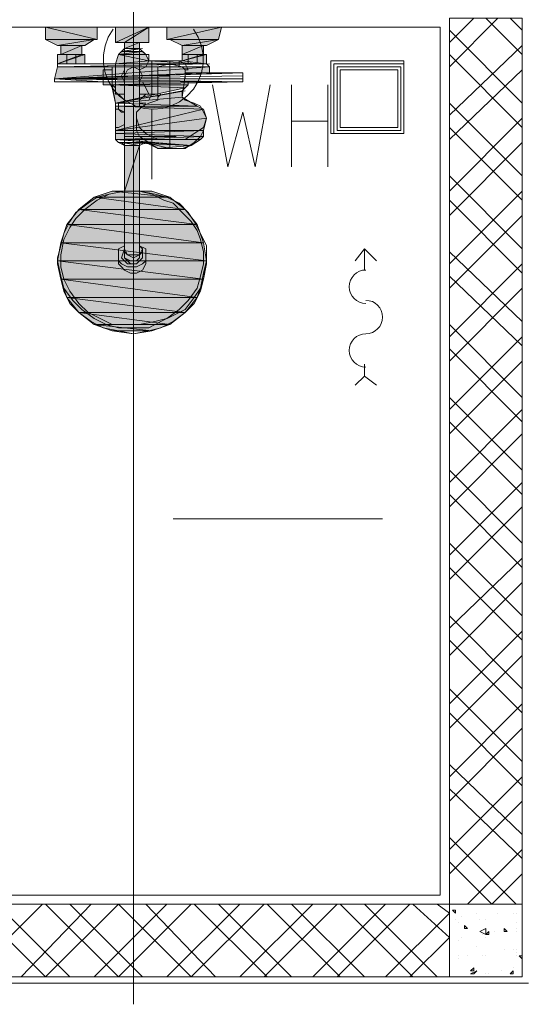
# Model space of a CAD drawing. Header units: millimetres. Extents: x 17 to 403, y 12 to 285.
# Tile 93 of 145: x 259.31 to 266.36, y 152.61 to 166.35. Entities that reach past the tile are written whole.
import ezdxf

# ---------------------------------------------------------------- set-up
doc = ezdxf.new("R2010")
doc.units = ezdxf.units.MM
doc.layers.add('FILL_FFFFFF', color=7, linetype='Continuous', true_color=0xffffff)
doc.layers.add('LINE_FFFFFF', color=7, linetype='Continuous', true_color=0xffffff)
doc.layers.add('LINE_000000', color=7, linetype='Continuous')

msp = doc.modelspace()

# ---------------------------------------------------------------- hatches: boundary and pattern name
at = {"layer": 'FILL_FFFFFF'}
h = msp.add_hatch(color=7, dxfattribs=at)
h.dxf.hatch_style = 1
h.paths.add_polyline_path([(259.673, 166.074), (260.392, 166.074), (259.673, 166.243), (259.673, 166.074)])
h = msp.add_hatch(color=7, dxfattribs=at)
h.dxf.hatch_style = 1
h.paths.add_polyline_path([(260.392, 166.074), (259.673, 166.243), (260.392, 166.243), (260.392, 166.074)])
h = msp.add_hatch(color=7, dxfattribs=at)
h.dxf.hatch_style = 1
h.paths.add_polyline_path([(260.646, 166.031), (260.773, 166.031), (261.112, 166.243), (260.646, 166.031)])
h = msp.add_hatch(color=7, dxfattribs=at)
h.dxf.hatch_style = 1
h.paths.add_polyline_path([(260.646, 166.243), (260.646, 166.031), (261.112, 166.243), (260.646, 166.243)])
h = msp.add_hatch(color=7, dxfattribs=at)
h.dxf.hatch_style = 1
h.paths.add_polyline_path([(260.773, 166.031), (261.112, 166.243), (261.112, 166.031), (260.773, 166.031)])
h = msp.add_hatch(color=7, dxfattribs=at)
h.dxf.hatch_style = 1
h.paths.add_polyline_path([(262.128, 166.243), (261.366, 166.074), (262.086, 166.074), (262.128, 166.243)])
h = msp.add_hatch(color=7, dxfattribs=at)
h.dxf.hatch_style = 1
h.paths.add_polyline_path([(261.366, 166.243), (261.366, 166.074), (262.128, 166.243), (261.366, 166.243)])
h = msp.add_hatch(color=7, dxfattribs=at)
h.dxf.hatch_style = 1
h.paths.add_polyline_path([(259.673, 166.074), (259.842, 165.989), (260.35, 166.074), (259.673, 166.074)])
h = msp.add_hatch(color=7, dxfattribs=at)
h.dxf.hatch_style = 1
h.paths.add_polyline_path([(260.35, 166.074), (259.842, 165.989), (260.223, 165.989), (260.35, 166.074)])
h = msp.add_hatch(color=7, dxfattribs=at)
h.dxf.hatch_style = 1
h.paths.add_polyline_path([(259.884, 165.989), (260.181, 165.989), (259.884, 165.862), (259.884, 165.989)])
h = msp.add_hatch(color=7, dxfattribs=at)
h.dxf.hatch_style = 1
h.paths.add_polyline_path([(260.181, 165.989), (259.884, 165.862), (260.181, 165.862), (260.181, 165.989)])
h = msp.add_hatch(color=7, dxfattribs=at)
h.dxf.hatch_style = 1
h.paths.add_polyline_path([(260.985, 166.031), (260.773, 165.947), (260.985, 165.947), (260.985, 166.031)])
h = msp.add_hatch(color=7, dxfattribs=at)
h.dxf.hatch_style = 1
h.paths.add_polyline_path([(260.773, 166.031), (260.773, 165.947), (260.985, 166.031), (260.773, 166.031)])
h = msp.add_hatch(color=7, dxfattribs=at)
h.dxf.hatch_style = 1
h.paths.add_polyline_path([(261.408, 166.074), (261.578, 165.989), (262.086, 166.074), (261.408, 166.074)])
h = msp.add_hatch(color=7, dxfattribs=at)
h.dxf.hatch_style = 1
h.paths.add_polyline_path([(262.086, 166.074), (261.578, 165.989), (261.916, 165.989), (262.086, 166.074)])
h = msp.add_hatch(color=7, dxfattribs=at)
h.dxf.hatch_style = 1
h.paths.add_polyline_path([(261.874, 165.989), (261.578, 165.862), (261.874, 165.862), (261.874, 165.989)])
h = msp.add_hatch(color=7, dxfattribs=at)
h.dxf.hatch_style = 1
h.paths.add_polyline_path([(261.578, 165.989), (261.578, 165.862), (261.874, 165.989), (261.578, 165.989)])
h = msp.add_hatch(color=7, dxfattribs=at)
h.dxf.hatch_style = 1
h.paths.add_polyline_path([(260.223, 165.862), (259.842, 165.735), (260.223, 165.735), (260.223, 165.862)])
h = msp.add_hatch(color=7, dxfattribs=at)
h.dxf.hatch_style = 1
h.paths.add_polyline_path([(259.842, 165.862), (259.842, 165.735), (260.181, 165.862), (259.842, 165.862)])
h = msp.add_hatch(color=7, dxfattribs=at)
h.dxf.hatch_style = 1
h.paths.add_polyline_path([(260.646, 165.735), (261.112, 165.777), (260.689, 165.862), (260.646, 165.735)])
h = msp.add_hatch(color=7, dxfattribs=at)
h.dxf.hatch_style = 1
h.paths.add_polyline_path([(260.731, 165.904), (261.027, 165.904), (260.689, 165.862), (260.731, 165.904)])
h = msp.add_hatch(color=7, dxfattribs=at)
h.dxf.hatch_style = 1
h.paths.add_polyline_path([(261.027, 165.904), (260.689, 165.862), (261.07, 165.862), (261.027, 165.904)])
h = msp.add_hatch(color=7, dxfattribs=at)
h.dxf.hatch_style = 1
h.paths.add_polyline_path([(261.112, 165.777), (260.689, 165.862), (261.07, 165.862), (261.112, 165.777)])
h = msp.add_hatch(color=7, dxfattribs=at)
h.dxf.hatch_style = 1
h.paths.add_polyline_path([(261.916, 165.862), (261.578, 165.777), (261.916, 165.735), (261.916, 165.862)])
h = msp.add_hatch(color=7, dxfattribs=at)
h.dxf.hatch_style = 1
h.paths.add_polyline_path([(261.578, 165.862), (261.578, 165.777), (261.874, 165.862), (261.578, 165.862)])
h = msp.add_hatch(color=7, dxfattribs=at)
h.dxf.hatch_style = 1
h.paths.add_polyline_path([(259.842, 165.693), (261.959, 165.693), (259.8, 165.523), (259.842, 165.693)])
h = msp.add_hatch(color=7, dxfattribs=at)
h.dxf.hatch_style = 1
h.paths.add_polyline_path([(261.959, 165.693), (259.8, 165.523), (261.959, 165.608), (261.959, 165.693)])
h = msp.add_hatch(color=7, dxfattribs=at)
h.dxf.hatch_style = 1
h.paths.add_polyline_path([(261.112, 165.777), (260.646, 165.735), (261.874, 165.735), (261.112, 165.777)])
h = msp.add_hatch(color=7, dxfattribs=at)
h.dxf.hatch_style = 1
h.paths.add_polyline_path([(260.477, 165.481), (260.477, 165.439), (262.424, 165.481), (260.477, 165.481)])
h = msp.add_hatch(color=7, dxfattribs=at)
h.dxf.hatch_style = 1
h.paths.add_polyline_path([(260.604, 165.439), (260.646, 165.185), (261.62, 165.396), (260.604, 165.439)])
h = msp.add_hatch(color=7, dxfattribs=at)
h.dxf.hatch_style = 1
h.paths.add_polyline_path([(261.662, 165.439), (260.604, 165.439), (261.62, 165.396), (261.662, 165.439)])
h = msp.add_hatch(color=7, dxfattribs=at)
h.dxf.hatch_style = 1
h.paths.add_polyline_path([(261.578, 165.354), (260.646, 165.185), (261.578, 165.269), (261.578, 165.354)])
h = msp.add_hatch(color=7, dxfattribs=at)
h.dxf.hatch_style = 1
h.paths.add_polyline_path([(261.578, 165.269), (260.646, 165.185), (261.789, 165.142), (261.578, 165.269)])
h = msp.add_hatch(color=7, dxfattribs=at)
h.dxf.hatch_style = 1
h.paths.add_polyline_path([(260.646, 164.804), (261.874, 165.1), (260.646, 165.142), (260.646, 164.804)])
h = msp.add_hatch(color=7, dxfattribs=at)
h.dxf.hatch_style = 1
h.paths.add_polyline_path([(261.874, 165.1), (260.646, 165.142), (261.789, 165.142), (261.874, 165.1)])
h = msp.add_hatch(color=7, dxfattribs=at)
h.dxf.hatch_style = 1
h.paths.add_polyline_path([(260.646, 164.804), (261.916, 164.973), (261.874, 165.1), (260.646, 164.804)])
h = msp.add_hatch(color=7, dxfattribs=at)
h.dxf.hatch_style = 1
h.paths.add_polyline_path([(261.874, 164.804), (260.646, 164.804), (261.916, 164.973), (261.874, 164.804)])
h = msp.add_hatch(color=7, dxfattribs=at)
h.dxf.hatch_style = 1
h.paths.add_polyline_path([(261.874, 164.719), (260.646, 164.761), (261.874, 164.804), (261.874, 164.719)])
h = msp.add_hatch(color=7, dxfattribs=at)
h.dxf.hatch_style = 1
h.paths.add_polyline_path([(260.646, 164.761), (261.874, 164.804), (260.646, 164.804), (260.646, 164.761)])
h = msp.add_hatch(color=7, dxfattribs=at)
h.dxf.hatch_style = 1
h.paths.add_polyline_path([(260.646, 164.677), (261.874, 164.719), (260.646, 164.761), (260.646, 164.677)])
h = msp.add_hatch(color=7, dxfattribs=at)
h.dxf.hatch_style = 1
h.paths.add_polyline_path([(261.874, 164.719), (261.832, 164.677), (260.646, 164.677), (261.874, 164.719)])
h = msp.add_hatch(color=7, dxfattribs=at)
h.dxf.hatch_style = 1
h.paths.add_polyline_path([(261.832, 164.677), (260.646, 164.677), (261.705, 164.592), (261.832, 164.677)])
h = msp.add_hatch(color=7, dxfattribs=at)
h.dxf.hatch_style = 1
h.paths.add_polyline_path([(260.773, 164.592), (260.985, 164.592), (260.773, 163.957), (260.773, 164.592)])
h = msp.add_hatch(color=7, dxfattribs=at)
h.dxf.hatch_style = 1
h.paths.add_polyline_path([(260.985, 164.592), (260.773, 163.957), (260.985, 163.957), (260.985, 164.592)])
h = msp.add_hatch(color=7, dxfattribs=at)
h.dxf.hatch_style = 1
h.paths.add_polyline_path([(261.07, 164.634), (261.239, 164.55), (261.705, 164.592), (261.07, 164.634)])
h = msp.add_hatch(color=7, dxfattribs=at)
h.dxf.hatch_style = 1
h.paths.add_polyline_path([(260.35, 163.872), (261.408, 163.872), (260.604, 163.957), (260.35, 163.872)])
h = msp.add_hatch(color=7, dxfattribs=at)
h.dxf.hatch_style = 1
h.paths.add_polyline_path([(261.408, 163.872), (260.604, 163.957), (261.154, 163.957), (261.408, 163.872)])
h = msp.add_hatch(color=7, dxfattribs=at)
h.dxf.hatch_style = 1
h.paths.add_polyline_path([(260.138, 163.703), (261.62, 163.703), (260.35, 163.872), (260.138, 163.703)])
h = msp.add_hatch(color=7, dxfattribs=at)
h.dxf.hatch_style = 1
h.paths.add_polyline_path([(261.62, 163.703), (260.35, 163.872), (261.408, 163.872), (261.62, 163.703)])
h = msp.add_hatch(color=7, dxfattribs=at)
h.dxf.hatch_style = 1
h.paths.add_polyline_path([(259.969, 163.491), (261.789, 163.491), (260.138, 163.703), (259.969, 163.491)])
h = msp.add_hatch(color=7, dxfattribs=at)
h.dxf.hatch_style = 1
h.paths.add_polyline_path([(261.789, 163.491), (260.138, 163.703), (261.62, 163.703), (261.789, 163.491)])
h = msp.add_hatch(color=7, dxfattribs=at)
h.dxf.hatch_style = 1
h.paths.add_polyline_path([(259.884, 163.237), (261.874, 163.237), (259.969, 163.491), (259.884, 163.237)])
h = msp.add_hatch(color=7, dxfattribs=at)
h.dxf.hatch_style = 1
h.paths.add_polyline_path([(261.874, 163.237), (259.969, 163.491), (261.789, 163.491), (261.874, 163.237)])
h = msp.add_hatch(color=7, dxfattribs=at)
h.dxf.hatch_style = 1
h.paths.add_polyline_path([(259.842, 162.983), (261.916, 162.983), (259.884, 163.237), (259.842, 162.983)])
h = msp.add_hatch(color=7, dxfattribs=at)
h.dxf.hatch_style = 1
h.paths.add_polyline_path([(261.916, 162.983), (259.884, 163.237), (261.874, 163.237), (261.916, 162.983)])
h = msp.add_hatch(color=7, dxfattribs=at)
h.dxf.hatch_style = 1
h.paths.add_polyline_path([(259.884, 162.729), (261.874, 162.729), (259.842, 162.983), (259.884, 162.729)])
h = msp.add_hatch(color=7, dxfattribs=at)
h.dxf.hatch_style = 1
h.paths.add_polyline_path([(261.874, 162.729), (259.842, 162.983), (261.916, 162.983), (261.874, 162.729)])
h = msp.add_hatch(color=7, dxfattribs=at)
h.dxf.hatch_style = 1
h.paths.add_polyline_path([(259.969, 162.475), (261.789, 162.475), (259.884, 162.729), (259.969, 162.475)])
h = msp.add_hatch(color=7, dxfattribs=at)
h.dxf.hatch_style = 1
h.paths.add_polyline_path([(261.789, 162.475), (259.884, 162.729), (261.874, 162.729), (261.789, 162.475)])
h = msp.add_hatch(color=7, dxfattribs=at)
h.dxf.hatch_style = 1
h.paths.add_polyline_path([(260.138, 162.264), (261.62, 162.264), (259.969, 162.475), (260.138, 162.264)])
h = msp.add_hatch(color=7, dxfattribs=at)
h.dxf.hatch_style = 1
h.paths.add_polyline_path([(261.62, 162.264), (259.969, 162.475), (261.789, 162.475), (261.62, 162.264)])
h = msp.add_hatch(color=7, dxfattribs=at)
h.dxf.hatch_style = 1
h.paths.add_polyline_path([(260.35, 162.094), (261.408, 162.094), (260.138, 162.264), (260.35, 162.094)])
h = msp.add_hatch(color=7, dxfattribs=at)
h.dxf.hatch_style = 1
h.paths.add_polyline_path([(261.408, 162.094), (260.138, 162.264), (261.62, 162.264), (261.408, 162.094)])
h = msp.add_hatch(color=7, dxfattribs=at)
h.dxf.hatch_style = 1
h.paths.add_polyline_path([(260.604, 162.01), (261.154, 162.01), (260.35, 162.094), (260.604, 162.01)])
h = msp.add_hatch(color=7, dxfattribs=at)
h.dxf.hatch_style = 1
h.paths.add_polyline_path([(261.154, 162.01), (260.35, 162.094), (261.408, 162.094), (261.154, 162.01)])

# ---------------------------------------------------------------- linework, layer by layer
at = {"layer": 'LINE_000000', "lineweight": 0}
for p, q in [((260.9, 170.095), (260.9, 152.612)), ((265.303, 166.031), (265.642, 166.37)), ((265.303, 165.693), (265.98, 166.37)), ((266.319, 165.862), (265.811, 166.37)), ((266.319, 166.201), (266.15, 166.37)), ((240.877, 166.243), (265.176, 166.243)), ((259.673, 166.243), (259.673, 166.243)), ((260.392, 166.243), (259.673, 166.243)), ((259.673, 166.243), (259.673, 166.074)), ((260.392, 166.243), (260.392, 166.243)), ((260.392, 166.243), (260.392, 166.074)), ((261.705, 166.243), (260.562, 166.243)), ((260.646, 166.243), (260.646, 166.243)), ((261.112, 166.243), (260.646, 166.243)), ((260.646, 166.243), (260.646, 166.074)), ((260.9, 166.243), (260.9, 161.967)), ((261.112, 166.243), (261.112, 166.243)), ((261.112, 166.074), (261.112, 166.243)), ((261.366, 166.243), (261.366, 166.243)), ((261.366, 166.243), (262.128, 166.243)), ((261.366, 166.243), (261.366, 166.074)), ((261.705, 166.243), (261.705, 166.243)), ((262.128, 166.243), (262.086, 166.074)), ((262.128, 166.243), (262.128, 166.243)), ((265.176, 166.243), (265.176, 154.136)), ((266.319, 165.185), (265.303, 166.201)), ((259.673, 166.074), (259.673, 166.074)), ((259.673, 166.074), (260.35, 166.074)), ((259.673, 166.074), (259.842, 165.989)), ((259.842, 165.989), (259.842, 165.989)), ((259.842, 165.989), (260.181, 165.989)), ((259.884, 165.989), (259.884, 165.862)), ((260.181, 165.989), (260.223, 165.989)), ((260.181, 165.989), (260.181, 165.862)), ((260.35, 166.074), (260.223, 165.989)), ((260.35, 166.074), (260.392, 166.074)), ((260.646, 166.074), (260.646, 166.031)), ((260.646, 166.031), (261.112, 166.031)), ((260.773, 165.947), (260.689, 165.862)), ((260.773, 165.608), (260.773, 166.031)), ((260.985, 165.608), (260.985, 166.031)), ((261.07, 165.862), (260.985, 165.947)), ((261.112, 166.031), (261.112, 166.074)), ((261.366, 166.074), (261.408, 166.074)), ((262.086, 166.074), (261.408, 166.074)), ((261.408, 166.074), (261.578, 165.989)), ((261.578, 165.989), (261.578, 165.989)), ((261.916, 165.989), (261.578, 165.989)), ((261.578, 165.989), (261.578, 165.862)), ((261.874, 165.989), (261.874, 165.862)), ((262.086, 166.074), (261.916, 165.989)), ((261.916, 165.989), (261.916, 165.989)), ((262.086, 166.074), (262.086, 166.074)), ((265.303, 165.015), (266.319, 165.989)), ((259.969, 165.862), (259.842, 165.862)), ((260.181, 165.862), (259.842, 165.862)), ((259.842, 165.862), (259.842, 165.862)), ((259.842, 165.862), (259.842, 165.735)), ((259.969, 165.862), (259.969, 165.862)), ((259.969, 165.735), (259.969, 165.862)), ((260.096, 165.862), (260.054, 165.862)), ((260.223, 165.862), (260.096, 165.862)), ((260.096, 165.862), (260.096, 165.735)), ((260.223, 165.862), (260.181, 165.862)), ((260.223, 165.735), (260.223, 165.862)), ((260.689, 165.862), (260.646, 165.735)), ((260.689, 165.862), (260.689, 165.862)), ((260.689, 165.862), (260.689, 165.862)), ((260.689, 165.862), (260.689, 165.862)), ((260.689, 165.862), (260.689, 165.862)), ((260.689, 165.862), (260.773, 165.862)), ((260.689, 165.862), (260.773, 165.862)), ((260.689, 165.862), (260.689, 165.862)), ((260.689, 165.862), (260.773, 165.862)), ((260.689, 165.862), (260.689, 165.862)), ((261.07, 165.862), (260.985, 165.862)), ((261.07, 165.862), (260.985, 165.862)), ((261.07, 165.862), (261.07, 165.862)), ((261.07, 165.862), (261.07, 165.862)), ((261.112, 165.862), (261.07, 165.862)), ((261.07, 165.862), (261.07, 165.862)), ((261.112, 165.862), (261.112, 165.862)), ((261.112, 165.777), (261.112, 165.862)), ((261.112, 165.862), (261.112, 165.862)), ((261.578, 165.862), (261.662, 165.862)), ((261.578, 165.862), (261.916, 165.862)), ((261.578, 165.777), (261.578, 165.862)), ((261.578, 165.862), (261.578, 165.862)), ((261.705, 165.862), (261.662, 165.862)), ((261.662, 165.862), (261.662, 165.735)), ((261.789, 165.862), (261.789, 165.862)), ((261.789, 165.735), (261.789, 165.862)), ((261.789, 165.862), (261.916, 165.862)), ((261.916, 165.862), (261.916, 165.862)), ((261.916, 165.862), (261.916, 165.735)), ((266.319, 164.846), (265.303, 165.862)), ((259.842, 165.693), (259.8, 165.523)), ((259.842, 165.735), (259.842, 165.693)), ((259.842, 165.735), (259.969, 165.735)), ((259.842, 165.735), (259.842, 165.735)), ((259.842, 165.735), (260.181, 165.735)), ((260.646, 165.735), (259.842, 165.735)), ((259.927, 165.735), (259.927, 165.735)), ((259.969, 165.735), (259.969, 165.735)), ((260.054, 165.735), (260.096, 165.735)), ((260.096, 165.735), (260.223, 165.735)), ((260.138, 165.735), (260.138, 165.735)), ((260.181, 165.735), (260.223, 165.735)), ((260.646, 165.693), (260.604, 165.693)), ((260.604, 165.693), (260.604, 165.439)), ((260.646, 165.396), (260.646, 165.735)), ((260.646, 165.693), (260.646, 165.693)), ((261.07, 165.693), (260.985, 165.65)), ((261.07, 165.693), (261.112, 165.777)), ((261.112, 165.777), (261.112, 165.777)), ((261.112, 165.777), (261.154, 165.777)), ((261.154, 165.777), (261.154, 165.312)), ((261.535, 165.777), (261.154, 165.777)), ((261.154, 165.777), (261.154, 165.312)), ((261.154, 165.777), (261.154, 165.777)), ((261.239, 165.693), (261.239, 165.65)), ((261.408, 164.55), (261.408, 165.777)), ((261.535, 165.777), (261.535, 165.777)), ((261.535, 165.777), (261.535, 165.693)), ((261.62, 165.65), (261.578, 165.693)), ((261.662, 165.735), (261.62, 165.735)), ((261.916, 165.735), (261.62, 165.735)), ((261.62, 165.735), (261.916, 165.735)), ((261.62, 165.735), (261.62, 165.735)), ((261.662, 165.735), (261.705, 165.735)), ((261.789, 165.735), (261.789, 165.735)), ((261.916, 165.735), (261.789, 165.735)), ((261.874, 165.735), (261.874, 165.735)), ((261.959, 165.693), (261.916, 165.735)), ((261.916, 165.735), (261.916, 165.735)), ((261.959, 165.693), (261.959, 165.65)), ((260.477, 165.65), (260.477, 165.65)), ((260.477, 165.439), (260.477, 165.65)), ((260.477, 165.65), (260.604, 165.65)), ((260.773, 165.608), (260.773, 165.523)), ((260.773, 165.566), (260.773, 163.195)), ((261.408, 165.566), (260.9, 165.566)), ((260.985, 165.566), (260.985, 165.142)), ((261.239, 165.65), (261.239, 165.523)), ((261.239, 165.269), (261.239, 165.566)), ((261.62, 165.566), (261.578, 165.269)), ((261.62, 165.523), (261.62, 165.65)), ((261.662, 165.65), (261.62, 165.65)), ((261.662, 165.65), (261.662, 165.65)), ((261.662, 165.65), (261.662, 165.65)), ((265.303, 164.677), (266.319, 165.65)), ((259.8, 165.523), (259.8, 165.481)), ((259.8, 165.481), (259.8, 165.481)), ((259.8, 165.481), (260.477, 165.481)), ((260.477, 165.439), (260.477, 165.439)), ((260.477, 165.439), (260.604, 165.439)), ((260.604, 165.439), (260.646, 165.396)), ((260.646, 165.185), (260.604, 165.396)), ((260.646, 165.396), (260.646, 165.312)), ((260.646, 165.396), (260.646, 165.396)), ((261.027, 165.481), (261.07, 165.396)), ((261.112, 165.312), (261.07, 165.396)), ((261.578, 165.354), (261.662, 165.439)), ((261.662, 165.439), (261.578, 165.439)), ((261.662, 165.439), (261.662, 165.439)), ((261.662, 165.439), (261.662, 165.439)), ((263.102, 164.296), (263.102, 165.439)), ((263.61, 165.439), (263.61, 164.296)), ((260.646, 165.312), (260.646, 165.312)), ((260.646, 165.312), (260.646, 165.312)), ((260.646, 165.312), (260.773, 165.312)), ((260.689, 165.312), (260.689, 165.312)), ((260.689, 165.312), (260.689, 165.312)), ((260.689, 165.312), (260.689, 165.312)), ((260.689, 165.312), (260.773, 165.227)), ((260.689, 165.312), (260.689, 165.312)), ((260.689, 165.312), (260.773, 165.312)), ((260.689, 165.312), (260.773, 165.312)), ((260.689, 165.312), (260.689, 165.312)), ((260.689, 165.312), (260.689, 165.312)), ((260.985, 165.227), (261.07, 165.312)), ((261.07, 165.312), (260.985, 165.312)), ((261.112, 165.312), (260.985, 165.312)), ((261.07, 165.312), (260.985, 165.312)), ((261.07, 165.312), (260.985, 165.312)), ((261.07, 165.312), (261.07, 165.312)), ((261.07, 165.312), (261.07, 165.312)), ((261.07, 165.312), (261.07, 165.312)), ((261.07, 165.312), (261.07, 165.312)), ((261.112, 165.312), (261.112, 165.312)), ((261.112, 165.312), (261.112, 165.312)), ((261.112, 165.312), (261.112, 165.312)), ((261.154, 165.312), (261.112, 165.312)), ((261.154, 165.312), (261.112, 165.227)), ((261.154, 165.354), (261.154, 165.354)), ((261.154, 165.312), (261.239, 165.312)), ((261.239, 165.269), (261.281, 165.312)), ((261.239, 165.227), (261.239, 165.269)), ((261.578, 165.312), (261.578, 165.269)), ((261.578, 165.269), (261.62, 165.227)), ((260.646, 165.185), (260.646, 165.185)), ((260.773, 165.185), (260.646, 165.185)), ((260.646, 165.185), (260.773, 165.185)), ((260.646, 165.185), (260.646, 165.185)), ((260.646, 165.142), (260.646, 165.142)), ((260.646, 165.142), (260.646, 165.1)), ((260.646, 165.142), (260.646, 165.1)), ((260.646, 165.142), (260.646, 165.1)), ((260.646, 165.142), (260.646, 165.142)), ((260.646, 165.142), (260.646, 165.142)), ((260.689, 165.142), (260.646, 165.142)), ((260.689, 165.142), (260.646, 165.142)), ((260.646, 165.142), (260.646, 164.804)), ((260.689, 165.142), (260.689, 165.185)), ((260.689, 165.142), (260.689, 165.1)), ((261.07, 165.185), (260.985, 165.185)), ((266.319, 164.169), (265.303, 165.185)), ((260.646, 165.1), (260.689, 165.1)), ((260.646, 165.1), (260.689, 165.1)), ((260.646, 165.1), (260.689, 165.1)), ((260.689, 165.1), (260.773, 165.058)), ((260.689, 165.1), (260.731, 165.058)), ((260.731, 165.058), (260.773, 165.058)), ((261.154, 165.1), (261.154, 164.126)), ((260.773, 164.888), (260.689, 164.846)), ((260.943, 164.804), (260.943, 164.973)), ((260.943, 164.973), (260.943, 164.973)), ((261.874, 164.804), (261.916, 164.973)), ((261.916, 164.973), (261.916, 164.973)), ((263.102, 164.931), (263.61, 164.931)), ((265.303, 163.957), (266.319, 164.973)), ((260.689, 164.846), (260.646, 164.846)), ((260.646, 164.846), (260.646, 164.804)), ((260.646, 164.804), (260.646, 164.804)), ((260.646, 164.804), (260.646, 164.804)), ((260.646, 164.804), (260.646, 164.804)), ((260.646, 164.804), (260.646, 164.804)), ((260.646, 164.761), (260.646, 164.804)), ((260.646, 164.804), (260.646, 164.804)), ((260.646, 164.761), (260.646, 164.761)), ((260.646, 164.761), (260.646, 164.677)), ((260.773, 164.719), (261.493, 164.719)), ((266.319, 163.83), (265.303, 164.846)), ((260.646, 164.677), (260.689, 164.634)), ((260.689, 164.634), (260.773, 164.592)), ((260.689, 164.634), (260.689, 164.634)), ((260.985, 164.677), (260.985, 163.195)), ((260.985, 164.592), (261.07, 164.634)), ((261.07, 164.634), (261.07, 164.634)), ((265.303, 163.618), (266.319, 164.634)), ((261.324, 164.55), (261.324, 164.55)), ((261.408, 164.55), (261.451, 164.55)), ((261.451, 164.55), (261.451, 164.55)), ((261.493, 164.55), (261.535, 164.55)), ((266.319, 163.153), (265.303, 164.169)), ((265.303, 162.941), (266.319, 163.957)), ((266.319, 162.814), (265.303, 163.83)), ((265.303, 162.602), (266.319, 163.618)), ((260.689, 163.068), (260.689, 163.026)), ((260.773, 163.195), (260.773, 163.153)), ((260.773, 163.195), (260.773, 163.153)), ((260.773, 163.153), (260.773, 163.11)), ((260.773, 163.11), (260.773, 163.068)), ((260.773, 163.068), (260.773, 163.026)), ((261.027, 163.153), (260.985, 163.195)), ((260.985, 163.195), (260.985, 163.153)), ((260.985, 163.068), (261.027, 163.11)), ((260.985, 163.026), (260.985, 163.068)), ((261.027, 163.153), (261.027, 163.11)), ((261.027, 163.026), (261.027, 163.11)), ((261.07, 163.068), (261.07, 163.068)), ((261.07, 163.068), (261.07, 163.026)), ((264.118, 163.153), (264.118, 162.856)), ((266.319, 162.137), (265.303, 163.11)), ((259.842, 163.026), (259.842, 162.941)), ((260.943, 162.983), (260.985, 163.026)), ((261.07, 162.983), (261.07, 163.026)), ((261.916, 162.941), (261.916, 163.026)), ((265.303, 161.925), (266.319, 162.941)), ((266.319, 161.798), (265.303, 162.772)), ((265.303, 161.586), (266.319, 162.602)), ((266.319, 161.078), (265.303, 162.094)), ((265.303, 160.909), (266.319, 161.925)), ((266.319, 160.74), (265.303, 161.756)), ((265.303, 160.57), (266.319, 161.586)), ((264.118, 161.544), (264.118, 161.375)), ((266.319, 160.062), (265.303, 161.078)), ((265.303, 159.893), (266.319, 160.909)), ((266.319, 159.724), (265.303, 160.74)), ((265.303, 159.554), (266.319, 160.57)), ((266.319, 159.046), (265.303, 160.062)), ((265.303, 158.877), (266.319, 159.893)), ((266.319, 158.708), (265.303, 159.724)), ((265.303, 158.538), (266.319, 159.554)), ((264.372, 159.385), (261.451, 159.385)), ((266.319, 158.03), (265.303, 159.046)), ((265.303, 157.861), (266.319, 158.835)), ((266.319, 157.692), (265.303, 158.708)), ((265.303, 157.48), (266.319, 158.496)), ((266.319, 157.014), (265.303, 158.03)), ((265.303, 156.803), (266.319, 157.819)), ((266.319, 156.676), (265.303, 157.692)), ((265.303, 156.464), (266.319, 157.48)), ((266.319, 155.998), (265.303, 157.014)), ((265.303, 155.787), (266.319, 156.803)), ((266.319, 155.66), (265.303, 156.676)), ((265.303, 155.448), (266.319, 156.464)), ((266.319, 154.982), (265.303, 155.956)), ((265.303, 154.771), (266.319, 155.787)), ((266.319, 154.644), (265.303, 155.617)), ((265.303, 154.432), (266.319, 155.448)), ((266.234, 154.009), (265.303, 154.94)), ((265.557, 154.009), (266.319, 154.771)), ((265.896, 154.009), (265.303, 154.601)), ((265.896, 154.009), (266.319, 154.432)), ((265.176, 154.136), (256.54, 154.136)), ((258.614, 152.993), (259.63, 154.009)), ((259.673, 152.993), (258.657, 154.009)), ((260.011, 152.993), (258.995, 154.009)), ((259.334, 152.993), (260.308, 154.009)), ((259.673, 152.993), (260.689, 154.009)), ((260.689, 152.993), (259.673, 154.009)), ((261.027, 152.993), (260.011, 154.009)), ((260.35, 152.993), (261.366, 154.009)), ((260.689, 152.993), (261.705, 154.009)), ((261.705, 152.993), (260.689, 154.009)), ((262.043, 152.993), (261.07, 154.009)), ((261.366, 152.993), (262.382, 154.009)), ((261.705, 152.993), (262.721, 154.009)), ((262.763, 152.993), (261.747, 154.009)), ((263.102, 152.993), (262.086, 154.009)), ((262.382, 152.993), (263.398, 154.009)), ((262.721, 152.993), (263.737, 154.009)), ((263.779, 152.993), (262.763, 154.009)), ((264.118, 152.993), (263.102, 154.009)), ((263.398, 152.993), (264.414, 154.009)), ((263.737, 152.993), (264.753, 154.009)), ((264.795, 152.993), (263.779, 154.009)), ((265.134, 152.993), (264.118, 154.009)), ((265.303, 153.543), (264.795, 154.009)), ((265.303, 153.882), (265.134, 154.009)), ((264.414, 152.993), (265.303, 153.882)), ((265.345, 153.924), (265.388, 153.924)), ((265.345, 153.924), (265.388, 153.882)), ((265.388, 153.882), (265.388, 153.924)), ((265.684, 153.882), (265.684, 153.882)), ((265.98, 153.882), (265.98, 153.882)), ((266.192, 153.882), (266.192, 153.882)), ((266.234, 153.882), (266.234, 153.882)), ((265.388, 153.797), (265.388, 153.797)), ((265.43, 153.755), (265.43, 153.755)), ((265.472, 153.839), (265.472, 153.839)), ((265.726, 153.797), (265.726, 153.797)), ((265.811, 153.797), (265.811, 153.797)), ((265.811, 153.797), (265.811, 153.797)), ((266.234, 153.755), (266.234, 153.755)), ((265.515, 153.67), (265.515, 153.712)), ((265.557, 153.67), (265.515, 153.712)), ((265.515, 153.67), (265.557, 153.67)), ((265.769, 153.585), (265.769, 153.585)), ((265.811, 153.585), (265.853, 153.628)), ((265.811, 153.585), (265.853, 153.585)), ((265.853, 153.585), (265.853, 153.628)), ((265.938, 153.628), (265.938, 153.628)), ((266.065, 153.628), (266.065, 153.67)), ((266.107, 153.628), (266.065, 153.67)), ((266.065, 153.628), (266.107, 153.628)), ((266.234, 153.67), (266.234, 153.67)), ((266.234, 153.628), (266.234, 153.628)), ((264.753, 152.993), (265.303, 153.543)), ((265.43, 153.501), (265.43, 153.501)), ((265.472, 153.543), (265.472, 153.543)), ((265.472, 153.543), (265.472, 153.543)), ((265.811, 153.543), (265.811, 153.543)), ((265.684, 153.416), (265.684, 153.416)), ((266.065, 153.374), (266.065, 153.374)), ((266.065, 153.374), (266.065, 153.374)), ((266.192, 153.374), (266.192, 153.374)), ((266.234, 153.374), (266.234, 153.374)), ((266.234, 153.331), (266.234, 153.331)), ((265.303, 153.204), (265.303, 153.204)), ((265.43, 153.289), (265.43, 153.289)), ((265.43, 153.247), (265.43, 153.247)), ((265.557, 153.289), (265.557, 153.289)), ((265.769, 153.289), (265.769, 153.289)), ((265.811, 153.289), (265.811, 153.289)), ((265.811, 153.289), (265.811, 153.289)), ((266.234, 153.289), (266.234, 153.289)), ((266.277, 153.289), (266.319, 153.289)), ((266.277, 153.289), (266.319, 153.247)), ((265.599, 153.077), (265.642, 153.12)), ((265.599, 153.077), (265.642, 153.077)), ((265.599, 153.035), (265.684, 153.077)), ((265.599, 153.035), (265.642, 153.035)), ((265.642, 153.077), (265.642, 153.12)), ((265.642, 153.035), (265.684, 153.077)), ((265.811, 153.035), (265.811, 153.035)), ((265.853, 153.035), (265.853, 153.035)), ((266.023, 153.077), (266.023, 153.077)), ((266.15, 153.035), (266.192, 153.077)), ((266.15, 153.035), (266.192, 153.035)), ((266.192, 153.12), (266.192, 153.12)), ((266.192, 153.035), (266.192, 153.077)), ((256.54, 152.908), (266.404, 152.908))]:
    msp.add_line(p, q, dxfattribs=at)
for points in [[(265.303, 154.009), (266.319, 154.009), (266.319, 166.37), (265.303, 166.37), (265.303, 154.009)], [(260.773, 163.957), (260.604, 163.957), (260.35, 163.872), (260.138, 163.703), (259.969, 163.491), (259.884, 163.237), (259.842, 162.983), (259.884, 162.729), (259.969, 162.475), (260.138, 162.264), (260.35, 162.094), (260.604, 162.01), (260.9, 161.967), (261.154, 162.01), (261.408, 162.094), (261.62, 162.264), (261.789, 162.475), (261.874, 162.729), (261.916, 162.983), (261.874, 163.237), (261.789, 163.491), (261.62, 163.703), (261.408, 163.872), (261.154, 163.957), (260.985, 163.957), (260.985, 164.592), (261.07, 164.634), (261.408, 164.55), (261.578, 164.55), (261.705, 164.592), (261.832, 164.677), (261.874, 164.719), (261.874, 164.804), (261.916, 164.973), (261.874, 165.1), (261.789, 165.142), (261.578, 165.269), (261.578, 165.354), (261.62, 165.396), (261.662, 165.439), (261.662, 165.481), (262.34, 165.481), (262.382, 165.481), (262.424, 165.481), (262.424, 165.523), (262.424, 165.566), (262.424, 165.608), (262.382, 165.608), (262.34, 165.608), (261.959, 165.608), (261.959, 165.693), (261.916, 165.735), (261.874, 165.735), (261.916, 165.735), (261.916, 165.862), (261.874, 165.862), (261.874, 165.989), (261.916, 165.989), (262.086, 166.074), (262.128, 166.243), (261.366, 166.243), (261.366, 166.074), (261.408, 166.074), (261.578, 165.989), (261.578, 165.862), (261.578, 165.777), (261.112, 165.777), (261.07, 165.862), (261.027, 165.904), (260.985, 165.947), (260.985, 166.031), (261.112, 166.031), (261.112, 166.243), (260.646, 166.243), (260.646, 166.031), (260.773, 166.031), (260.773, 165.947), (260.731, 165.904), (260.689, 165.862), (260.646, 165.735), (260.223, 165.735), (260.223, 165.862), (260.181, 165.862), (260.181, 165.989), (260.223, 165.989), (260.35, 166.074), (260.392, 166.074), (260.392, 166.243), (259.673, 166.243), (259.673, 166.074), (259.842, 165.989), (259.884, 165.989), (259.884, 165.862), (259.842, 165.862), (259.842, 165.735), (259.842, 165.693), (259.8, 165.523), (259.8, 165.481), (260.477, 165.481), (260.477, 165.439), (260.604, 165.439), (260.646, 165.185), (260.646, 165.142), (260.646, 164.804), (260.646, 164.761), (260.646, 164.677), (260.689, 164.634), (260.731, 164.634), (260.773, 164.592), (260.773, 163.957)], [(264.668, 165.777), (264.668, 164.761), (263.652, 164.761), (263.652, 165.777), (264.668, 165.777)], [(264.668, 165.735), (264.668, 164.761), (263.694, 164.761), (263.694, 165.735), (264.668, 165.735)], [(264.626, 165.693), (264.626, 164.804), (263.737, 164.804), (263.737, 165.693), (264.626, 165.693)], [(264.583, 165.65), (264.583, 164.846), (263.779, 164.846), (263.779, 165.65), (264.583, 165.65)], [(265.303, 152.993), (265.303, 154.009), (256.667, 154.009), (256.667, 152.993), (265.303, 152.993)], [(266.319, 154.009), (265.303, 154.009), (265.303, 152.993), (266.319, 152.993), (266.319, 154.009)], [(265.726, 153.628), (265.811, 153.67), (265.811, 153.585), (265.726, 153.628)]]:
    msp.add_lwpolyline(points, close=True, dxfattribs=at)
for points in [[(260.617, 166.218), (260.548, 166.105), (260.502, 165.984), (260.48, 165.859), (260.48, 165.733), (260.503, 165.608), (260.549, 165.49), (260.616, 165.38), (260.705, 165.282), (260.811, 165.202), (260.927, 165.145), (261.05, 165.111), (261.175, 165.1), (261.301, 165.111), (261.424, 165.145), (261.54, 165.202), (261.645, 165.282), (261.735, 165.38), (261.802, 165.49), (261.848, 165.608), (261.871, 165.733), (261.871, 165.859), (261.849, 165.984), (261.803, 166.105), (261.734, 166.218)], [(260.985, 165.566), (260.985, 165.65), (260.9, 165.693), (260.816, 165.65), (260.773, 165.566)], [(261.578, 165.693), (261.408, 165.735), (261.239, 165.693)], [(261.662, 165.65), (261.62, 165.735), (261.535, 165.777)], [(260.773, 165.65), (260.731, 165.566), (260.773, 165.481)], [(260.773, 165.65), (260.731, 165.566), (260.773, 165.481)], [(260.985, 165.481), (261.027, 165.566), (260.985, 165.65)], [(260.985, 165.481), (261.027, 165.566), (260.985, 165.65)], [(261.578, 165.481), (262.34, 165.481), (262.382, 165.481), (262.424, 165.481), (262.424, 165.523), (262.424, 165.566), (262.424, 165.608), (262.382, 165.608), (262.34, 165.608), (261.62, 165.608)], [(262.001, 165.439), (262.213, 164.296), (262.424, 165.058), (262.594, 164.296), (262.805, 165.439)], [(261.239, 165.227), (261.112, 165.185), (261.027, 165.142), (260.943, 165.058), (260.943, 164.973)], [(261.916, 164.973), (261.874, 165.058), (261.832, 165.142), (261.747, 165.185), (261.62, 165.227)], [(260.943, 164.973), (260.985, 164.846), (261.07, 164.761), (261.239, 164.677), (261.408, 164.677)], [(261.408, 164.677), (261.62, 164.677), (261.747, 164.761), (261.874, 164.846), (261.916, 164.973)], [(260.943, 164.804), (260.985, 164.719), (261.112, 164.634), (261.239, 164.55), (261.451, 164.55)], [(260.943, 164.804), (260.985, 164.719), (261.112, 164.634), (261.239, 164.55), (261.451, 164.55)], [(261.451, 164.55), (261.62, 164.55), (261.747, 164.634), (261.832, 164.719), (261.874, 164.804)], [(261.451, 164.55), (261.62, 164.55), (261.747, 164.634), (261.832, 164.719), (261.874, 164.804)], [(260.773, 163.957), (260.562, 163.915), (260.392, 163.872), (260.265, 163.788), (260.096, 163.661), (260.011, 163.534), (259.927, 163.364), (259.884, 163.195), (259.842, 163.026)], [(260.773, 163.957), (260.562, 163.915), (260.392, 163.83), (260.223, 163.703), (260.096, 163.576), (260.011, 163.449), (259.927, 163.28), (259.884, 163.068), (259.884, 162.899)], [(261.916, 163.026), (261.916, 163.195), (261.832, 163.364), (261.747, 163.534), (261.662, 163.661), (261.535, 163.788), (261.366, 163.872), (261.197, 163.915), (260.985, 163.957)], [(261.874, 163.11), (261.832, 163.28), (261.789, 163.407), (261.705, 163.534), (261.578, 163.661), (261.451, 163.788), (261.324, 163.83), (261.154, 163.915), (260.985, 163.957)], [(260.773, 163.195), (260.689, 163.153), (260.689, 163.068)], [(260.689, 163.068), (260.689, 162.983), (260.731, 162.941), (260.816, 162.899), (260.858, 162.899)], [(260.773, 163.153), (260.731, 163.026), (260.816, 162.941), (260.943, 162.941), (261.027, 163.026)], [(260.773, 163.153), (260.773, 163.11), (260.816, 163.068), (260.9, 163.068), (260.985, 163.068), (260.985, 163.153)], [(260.773, 163.153), (260.816, 163.068), (260.9, 163.026)], [(260.773, 163.11), (260.773, 163.026), (260.858, 162.941)], [(260.858, 162.899), (260.943, 162.899), (261.027, 162.941), (261.07, 162.983), (261.07, 163.068)], [(260.9, 163.026), (260.985, 163.068), (261.027, 163.153)], [(261.07, 163.068), (261.07, 163.153), (260.985, 163.195)], [(260.985, 162.094), (261.197, 162.137), (261.366, 162.179), (261.535, 162.306), (261.662, 162.433), (261.789, 162.602), (261.832, 162.772), (261.874, 162.941), (261.874, 163.11)], [(261.027, 163.026), (261.027, 163.068), (261.027, 163.153)], [(264.287, 162.983), (264.118, 163.153), (263.991, 162.983)], [(259.842, 162.983), (259.884, 162.772), (259.927, 162.602), (260.054, 162.433), (260.181, 162.306), (260.35, 162.179), (260.519, 162.094), (260.689, 162.052), (260.9, 162.052)], [(259.842, 162.941), (259.884, 162.729), (259.927, 162.56), (260.011, 162.391), (260.138, 162.264), (260.308, 162.137), (260.477, 162.052), (260.689, 162.01), (260.9, 161.967), (261.112, 162.01), (261.281, 162.052), (261.451, 162.137), (261.62, 162.264), (261.747, 162.391), (261.832, 162.56), (261.874, 162.729), (261.916, 162.941)], [(260.689, 163.026), (260.689, 162.941), (260.731, 162.899), (260.773, 162.856), (260.858, 162.814), (260.943, 162.814), (261.027, 162.856), (261.07, 162.941), (261.07, 162.983)], [(260.773, 163.026), (260.858, 162.983), (260.943, 162.983)], [(260.858, 162.941), (260.943, 162.941), (261.027, 163.026)], [(260.9, 162.052), (261.112, 162.052), (261.281, 162.137), (261.451, 162.221), (261.62, 162.306), (261.747, 162.475), (261.832, 162.602), (261.874, 162.814), (261.916, 162.983)], [(259.884, 162.899), (259.927, 162.729), (260.011, 162.56), (260.138, 162.391), (260.265, 162.264), (260.435, 162.179), (260.604, 162.094), (260.816, 162.094), (260.985, 162.094)], [(264.139, 162.856), (264.092, 162.852), (264.048, 162.838), (264.009, 162.817), (263.974, 162.788), (263.946, 162.754), (263.924, 162.714), (263.911, 162.67), (263.906, 162.624), (263.911, 162.577), (263.924, 162.533), (263.946, 162.493), (263.974, 162.459), (264.009, 162.43), (264.048, 162.409), (264.092, 162.395), (264.139, 162.391)], [(264.139, 161.967), (264.186, 161.972), (264.229, 161.986), (264.269, 162.007), (264.303, 162.036), (264.332, 162.07), (264.353, 162.11), (264.367, 162.153), (264.372, 162.2), (264.367, 162.247), (264.353, 162.291), (264.332, 162.33), (264.303, 162.365), (264.269, 162.393), (264.229, 162.415), (264.186, 162.428), (264.139, 162.433)], [(264.139, 161.967), (264.092, 161.963), (264.048, 161.949), (264.009, 161.928), (263.974, 161.899), (263.946, 161.865), (263.924, 161.825), (263.911, 161.781), (263.906, 161.735), (263.911, 161.688), (263.924, 161.644), (263.946, 161.604), (263.974, 161.57), (264.009, 161.541), (264.048, 161.52), (264.092, 161.506), (264.139, 161.502)], [(264.287, 161.248), (264.118, 161.375), (263.991, 161.248)]]:
    msp.add_lwpolyline(points, dxfattribs=at)
at = {"layer": 'LINE_FFFFFF', "lineweight": 0}
for p, q in [((262.128, 166.243), (261.366, 166.074)), ((260.392, 166.074), (259.673, 166.074)), ((260.392, 166.074), (259.673, 166.074)), ((260.223, 165.989), (259.842, 165.989)), ((260.773, 166.031), (261.112, 166.031)), ((262.086, 166.074), (261.408, 166.074)), ((262.086, 166.074), (261.408, 166.074)), ((261.578, 165.989), (261.916, 165.989)), ((259.842, 165.735), (260.223, 165.862)), ((260.181, 165.862), (259.842, 165.862)), ((261.578, 165.777), (261.916, 165.862)), ((261.874, 165.862), (261.578, 165.862)), ((260.646, 165.735), (261.112, 165.777)), ((261.916, 165.735), (261.578, 165.777)), ((262.424, 165.481), (260.477, 165.439)), ((261.662, 165.439), (260.477, 165.439)), ((261.62, 165.354), (260.646, 165.185)), ((260.646, 165.185), (261.578, 165.269)), ((261.789, 165.142), (260.646, 165.142)), ((261.705, 164.592), (261.239, 164.55)), ((261.154, 162.01), (260.604, 162.01))]:
    msp.add_line(p, q, dxfattribs=at)
for points in [[(259.673, 166.074), (260.392, 166.074), (259.673, 166.243), (259.673, 166.074)], [(260.392, 166.074), (259.673, 166.243), (260.392, 166.243), (260.392, 166.074)], [(260.646, 166.031), (260.773, 166.031), (261.112, 166.243), (260.646, 166.031)], [(260.646, 166.243), (260.646, 166.031), (261.112, 166.243), (260.646, 166.243)], [(260.773, 166.031), (261.112, 166.243), (261.112, 166.031), (260.773, 166.031)], [(262.128, 166.243), (261.366, 166.074), (262.086, 166.074), (262.128, 166.243)], [(261.366, 166.243), (261.366, 166.074), (262.128, 166.243), (261.366, 166.243)], [(259.673, 166.074), (259.842, 165.989), (260.35, 166.074), (259.673, 166.074)], [(260.35, 166.074), (259.842, 165.989), (260.223, 165.989), (260.35, 166.074)], [(259.884, 165.989), (260.181, 165.989), (259.884, 165.862), (259.884, 165.989)], [(260.181, 165.989), (259.884, 165.862), (260.181, 165.862), (260.181, 165.989)], [(260.985, 166.031), (260.773, 165.947), (260.985, 165.947), (260.985, 166.031)], [(260.773, 166.031), (260.773, 165.947), (260.985, 166.031), (260.773, 166.031)], [(261.408, 166.074), (261.578, 165.989), (262.086, 166.074), (261.408, 166.074)], [(262.086, 166.074), (261.578, 165.989), (261.916, 165.989), (262.086, 166.074)], [(261.874, 165.989), (261.578, 165.862), (261.874, 165.862), (261.874, 165.989)], [(261.578, 165.989), (261.578, 165.862), (261.874, 165.989), (261.578, 165.989)], [(261.916, 165.989), (261.578, 165.989), (261.916, 165.989)], [(260.223, 165.862), (259.842, 165.735), (260.223, 165.735), (260.223, 165.862)], [(259.842, 165.862), (259.842, 165.735), (260.181, 165.862), (259.842, 165.862)], [(260.646, 165.735), (261.112, 165.777), (260.689, 165.862), (260.646, 165.735)], [(260.731, 165.904), (261.027, 165.904), (260.689, 165.862), (260.731, 165.904)], [(261.027, 165.904), (260.689, 165.862), (261.07, 165.862), (261.027, 165.904)], [(261.112, 165.777), (260.689, 165.862), (261.07, 165.862), (261.112, 165.777)], [(261.916, 165.862), (261.578, 165.777), (261.916, 165.735), (261.916, 165.862)], [(261.578, 165.862), (261.578, 165.777), (261.874, 165.862), (261.578, 165.862)], [(259.842, 165.693), (261.959, 165.693), (259.8, 165.523), (259.842, 165.693)], [(261.959, 165.693), (259.8, 165.523), (261.959, 165.608), (261.959, 165.693)], [(261.112, 165.777), (260.646, 165.735), (261.874, 165.735), (261.112, 165.777)], [(262.424, 165.523), (259.8, 165.523), (262.424, 165.523)], [(260.477, 165.481), (260.477, 165.439), (262.424, 165.481), (260.477, 165.481)], [(260.604, 165.439), (260.646, 165.185), (261.62, 165.396), (260.604, 165.439)], [(261.662, 165.439), (260.604, 165.439), (261.62, 165.396), (261.662, 165.439)], [(262.382, 165.481), (261.662, 165.481), (262.382, 165.481)], [(261.578, 165.354), (260.646, 165.185), (261.578, 165.269), (261.578, 165.354)], [(261.578, 165.269), (260.646, 165.185), (261.789, 165.142), (261.578, 165.269)], [(260.646, 164.804), (261.874, 165.1), (260.646, 165.142), (260.646, 164.804)], [(261.874, 165.1), (260.646, 165.142), (261.789, 165.142), (261.874, 165.1)], [(260.646, 164.804), (261.916, 164.973), (261.874, 165.1), (260.646, 164.804)], [(261.874, 164.804), (260.646, 164.804), (261.916, 164.973), (261.874, 164.804)], [(261.874, 164.719), (260.646, 164.761), (261.874, 164.804), (261.874, 164.719)], [(260.646, 164.761), (261.874, 164.804), (260.646, 164.804), (260.646, 164.761)], [(260.646, 164.677), (261.874, 164.719), (260.646, 164.761), (260.646, 164.677)], [(261.874, 164.719), (261.832, 164.677), (260.646, 164.677), (261.874, 164.719)], [(261.832, 164.677), (260.646, 164.677), (261.705, 164.592), (261.832, 164.677)], [(261.07, 164.634), (260.689, 164.634), (261.07, 164.634)], [(260.773, 164.592), (260.985, 164.592), (260.773, 163.957), (260.773, 164.592)], [(260.985, 164.592), (260.773, 163.957), (260.985, 163.957), (260.985, 164.592)], [(261.07, 164.634), (261.239, 164.55), (261.705, 164.592), (261.07, 164.634)], [(260.35, 163.872), (261.408, 163.872), (260.604, 163.957), (260.35, 163.872)], [(261.408, 163.872), (260.604, 163.957), (261.154, 163.957), (261.408, 163.872)], [(260.138, 163.703), (261.62, 163.703), (260.35, 163.872), (260.138, 163.703)], [(261.62, 163.703), (260.35, 163.872), (261.408, 163.872), (261.62, 163.703)], [(259.969, 163.491), (261.789, 163.491), (260.138, 163.703), (259.969, 163.491)], [(261.789, 163.491), (260.138, 163.703), (261.62, 163.703), (261.789, 163.491)], [(259.884, 163.237), (261.874, 163.237), (259.969, 163.491), (259.884, 163.237)], [(261.874, 163.237), (259.969, 163.491), (261.789, 163.491), (261.874, 163.237)], [(259.842, 162.983), (261.916, 162.983), (259.884, 163.237), (259.842, 162.983)], [(261.916, 162.983), (259.884, 163.237), (261.874, 163.237), (261.916, 162.983)], [(259.884, 162.729), (261.874, 162.729), (259.842, 162.983), (259.884, 162.729)], [(261.874, 162.729), (259.842, 162.983), (261.916, 162.983), (261.874, 162.729)], [(259.969, 162.475), (261.789, 162.475), (259.884, 162.729), (259.969, 162.475)], [(261.789, 162.475), (259.884, 162.729), (261.874, 162.729), (261.789, 162.475)], [(260.138, 162.264), (261.62, 162.264), (259.969, 162.475), (260.138, 162.264)], [(261.62, 162.264), (259.969, 162.475), (261.789, 162.475), (261.62, 162.264)], [(260.35, 162.094), (261.408, 162.094), (260.138, 162.264), (260.35, 162.094)], [(261.408, 162.094), (260.138, 162.264), (261.62, 162.264), (261.408, 162.094)], [(260.604, 162.01), (261.154, 162.01), (260.35, 162.094), (260.604, 162.01)], [(261.154, 162.01), (260.35, 162.094), (261.408, 162.094), (261.154, 162.01)]]:
    msp.add_lwpolyline(points, close=True, dxfattribs=at)
for points in [[(259.842, 165.989), (260.223, 165.989), (259.884, 165.989)], [(261.027, 165.947), (260.731, 165.904), (260.985, 165.947)], [(261.959, 165.735), (259.842, 165.693), (261.916, 165.735)], [(259.842, 165.735), (261.874, 165.735), (259.842, 165.735), (261.874, 165.735), (260.223, 165.735)], [(260.646, 165.735), (261.874, 165.735), (261.112, 165.777)], [(262.424, 165.566), (259.8, 165.523), (262.424, 165.608)], [(259.8, 165.523), (262.382, 165.608), (259.8, 165.523), (262.34, 165.608)], [(260.477, 165.481), (259.8, 165.523), (262.424, 165.481)], [(261.62, 165.396), (260.604, 165.439), (260.477, 165.439), (261.662, 165.439)], [(260.689, 164.634), (261.705, 164.592), (260.689, 164.677)], [(260.985, 164.592), (260.731, 164.634), (261.07, 164.634)], [(260.604, 163.957), (261.154, 163.957), (260.773, 163.957)]]:
    msp.add_lwpolyline(points, dxfattribs=at)

doc.saveas('drawing.dxf')
